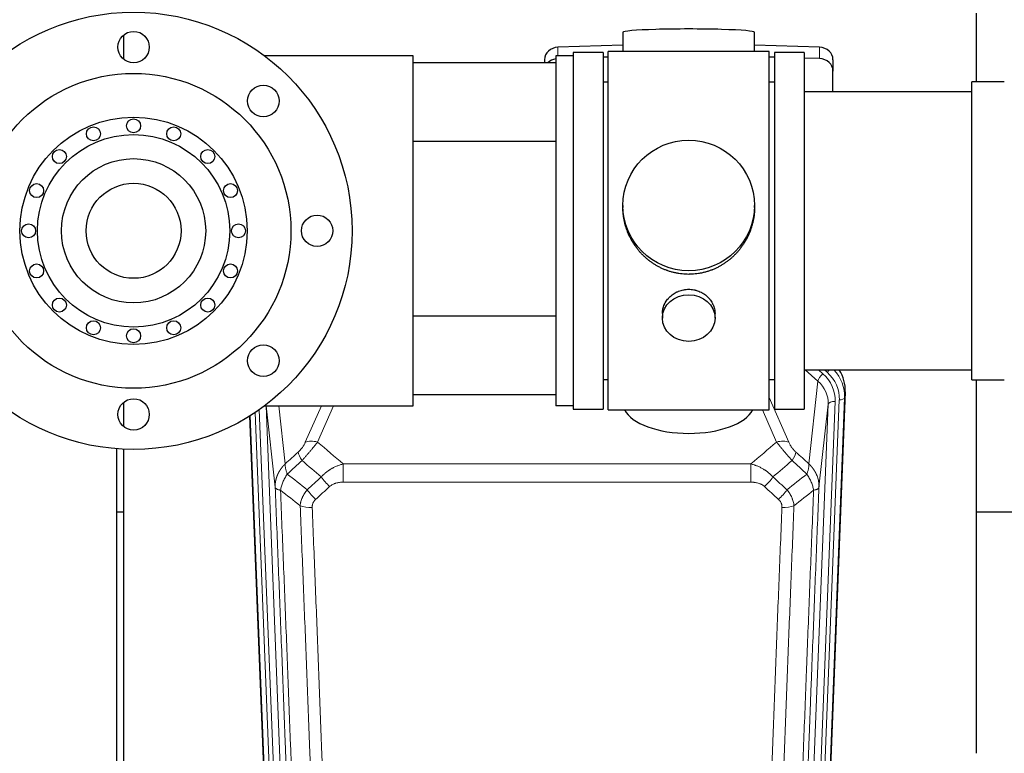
# Model space of a CAD drawing. Header units: inches. Extents: x 0 to 23760, y -13 to 16800.
# Tile 10 of 209: x 4271 to 4834, y 6526 to 6945. Entities that reach past the tile are written whole.
import ezdxf

# ---------------------------------------------------------------- set-up
doc = ezdxf.new("R2010")
doc.units = ezdxf.units.IN
doc.layers.add('254', color=7, linetype='Continuous', true_color=0xffffff)

msp = doc.modelspace()

# ---------------------------------------------------------------- linework, layer by layer
at = {"layer": '254', "color": 2, "linetype": 'Continuous', "lineweight": 25}
for p, q in [((4818.616, 6909.81), (4818.616, 6949.009)), ((4616.291, 6938.154), (4616.291, 6927.09)), ((4691.62, 6927.09), (4691.62, 6938.154)), ((4330.616, 6936.505), (4330.616, 6922.812)), ((4616.292, 6930.727), (4579.176, 6929.577)), ((4604.956, 6926.66), (4587.956, 6926.66)), ((4604.956, 6926.66), (4587.956, 6926.66)), ((4587.956, 6926.66), (4587.956, 6924.661)), ((4587.956, 6926.66), (4587.956, 6924.659)), ((4604.956, 6926.66), (4604.956, 6915.135)), ((4604.956, 6926.66), (4604.956, 6722.66)), ((4652.517, 6927.09), (4607.956, 6927.09)), ((4607.956, 6722.23), (4607.956, 6927.09)), ((4699.956, 6927.09), (4652.517, 6927.09)), ((4728.735, 6929.577), (4691.619, 6930.727)), ((4699.956, 6722.23), (4699.956, 6927.09)), ((4719.956, 6926.66), (4702.956, 6926.66)), ((4702.956, 6926.66), (4702.956, 6722.66)), ((4719.956, 6926.66), (4719.956, 6722.66)), ((4496.456, 6924.66), (4411.456, 6924.66)), ((4496.456, 6724.66), (4496.456, 6924.66)), ((4496.456, 6920.815), (4577.956, 6920.815)), ((4571.456, 6922.485), (4571.456, 6920.815)), ((4587.956, 6924.66), (4577.956, 6924.66)), ((4577.956, 6924.66), (4577.956, 6724.66)), ((4587.956, 6924.66), (4587.956, 6724.66)), ((4607.956, 6924.004), (4604.956, 6923.911)), ((4702.955, 6923.911), (4699.955, 6924.004)), ((4728.735, 6923.113), (4719.955, 6923.385)), ((4736.456, 6922.485), (4736.456, 6916.021)), ((4736.456, 6904.16), (4736.456, 6916.021)), ((4604.956, 6915.135), (4604.956, 6722.66)), ((4607.956, 6909.66), (4604.956, 6909.66)), ((4702.956, 6909.66), (4699.956, 6909.66)), ((4834.456, 6909.81), (4815.956, 6909.81)), ((4815.956, 6900.189), (4815.956, 6909.81)), ((4815.956, 6904.16), (4719.956, 6904.16)), ((4815.956, 6739.51), (4815.956, 6900.189)), ((4577.955, 6875.815), (4496.456, 6875.815)), ((4616.316, 6839.149), (4616.316, 6838.011)), ((4691.595, 6838.011), (4691.595, 6839.149)), ((4577.955, 6775.815), (4496.456, 6775.815)), ((4638.908, 6777.376), (4638.908, 6774.791)), ((4669.003, 6774.791), (4669.003, 6777.364)), ((4719.956, 6745.16), (4815.956, 6745.16)), ((4604.956, 6739.66), (4607.956, 6739.66)), ((4699.956, 6739.66), (4702.956, 6739.66)), ((4815.956, 6739.51), (4834.456, 6739.51)), ((4818.616, 6525.942), (4818.616, 6739.505)), ((4577.956, 6730.815), (4496.456, 6730.815)), ((4743.478, 6732.658), (4730.36, 6399.456)), ((4330.616, 6726.51), (4330.616, 6712.817)), ((4411.456, 6724.66), (4496.456, 6724.66)), ((4587.956, 6724.66), (4577.956, 6724.66)), ((4587.956, 6724.661), (4587.956, 6722.66)), ((4587.956, 6724.66), (4587.956, 6722.66)), ((4415.551, 6399.456), (4402.978, 6718.83)), ((4587.956, 6722.66), (4604.956, 6722.66)), ((4587.956, 6722.66), (4604.956, 6722.66)), ((4607.956, 6722.23), (4699.956, 6722.23)), ((4702.956, 6722.66), (4719.956, 6722.66)), ((4326.952, 6368.686), (4326.952, 6700.014)), ((4330.616, 6699.801), (4330.616, 6511.751)), ((4330.648, 6663.785), (4326.955, 6663.785)), ((4890.648, 6663.785), (4818.667, 6663.785))]:
    msp.add_line(p, q, dxfattribs=at)
at = {"layer": '254', "color": 110, "linetype": 'Continuous', "lineweight": 13}
for p, q in [((4579.176, 6929.577), (4579.176, 6924.66)), ((4728.735, 6929.577), (4728.735, 6923.113)), ((4727.881, 6738.683), (4720.579, 6745.16)), ((4730.706, 6742.939), (4728.201, 6745.161)), ((4733.098, 6743.774), (4731.535, 6745.16)), ((4722.657, 6691.483), (4727.881, 6738.683)), ((4699.955, 6729.412), (4711.23, 6703.733)), ((4743.478, 6732.658), (4743.097, 6729.22)), ((4412.227, 6724.656), (4425.258, 6393.644)), ((4417.44, 6678.132), (4412.289, 6724.66)), ((4419.582, 6724.66), (4423.254, 6691.483)), ((4434.681, 6703.733), (4443.869, 6724.661)), ((4450.865, 6724.661), (4441.743, 6703.883)), ((4720.653, 6393.644), (4733.719, 6725.538)), ((4737.711, 6727.164), (4724.645, 6395.271)), ((4726.992, 6394.978), (4740.103, 6728)), ((4733.719, 6725.538), (4728.471, 6678.132)), ((4743.097, 6729.22), (4729.986, 6396.198)), ((4415.925, 6396.198), (4403.217, 6718.98)), ((4406.09, 6720.85), (4418.919, 6394.978)), ((4408.386, 6722.43), (4421.266, 6395.271)), ((4704.169, 6703.883), (4696.113, 6722.231)), ((4456.369, 6691.363), (4689.542, 6691.363)), ((4456.369, 6680.932), (4456.369, 6691.363)), ((4689.542, 6680.932), (4689.542, 6691.363)), ((4689.542, 6680.932), (4456.369, 6680.932))]:
    msp.add_line(p, q, dxfattribs=at)
at = {"layer": '254', "color": 2, "linetype": 'Continuous', "lineweight": 25}
for centre, radius in [((4336.456, 6824.66), 125), ((4336.456, 6929.66), 9), ((4336.456, 6824.66), 90), ((4410.702, 6898.906), 9), ((4336.456, 6824.66), 65), ((4336.456, 6884.66), 4), ((4313.494, 6880.093), 4), ((4359.417, 6880.093), 4), ((4336.456, 6824.66), 55), ((4294.029, 6867.087), 4), ((4378.882, 6867.087), 4), ((4336.456, 6824.66), 41.25), ((4281.023, 6847.621), 4), ((4336.456, 6824.66), 27.15), ((4391.888, 6847.621), 4), ((4441.456, 6824.66), 9), ((4276.456, 6824.66), 4), ((4396.456, 6824.66), 4), ((4281.023, 6801.699), 4), ((4391.888, 6801.699), 4), ((4294.029, 6782.234), 4), ((4378.882, 6782.234), 4), ((4313.494, 6769.227), 4), ((4359.417, 6769.227), 4), ((4336.456, 6764.66), 4), ((4410.702, 6750.414), 9), ((4336.456, 6719.66), 9)]:
    msp.add_circle(centre, radius, dxfattribs=at)
for centre, major_axis, ratio, start_param, end_param in [((4653.956, 6938.154), (37.664, 0), 0.0504434, 0, 3.1415927), ((4579.456, 6922.485), (8, 0), 0.8870108, 1.6057029, 3.1415927), ((4728.456, 6922.485), (8, 0), 0.8870108, 0, 1.5358897), ((4579.456, 6916.021), (8, 0), 0.8870108, 1.7594359, 2.3998299), ((4728.456, 6916.021), (8, 0), 0.8870108, 0, 1.5358897), ((4716.456, 6733.466), (-27.038, -0.124), 0.8859493, 3.102669, 3.6464193), ((4653.956, 6726.202), (37.64, 0), 0.4617486, 3.372107, 6.0525728)]:
    msp.add_ellipse(centre, major_axis=major_axis, ratio=ratio, start_param=start_param, end_param=end_param, dxfattribs=at)
for centre, major_axis, ratio in [((4653.956, 6839.149), (37.64, 0), 0.9914449), ((4653.956, 6774.791), (-15.048, 0), 0.8870108)]:
    msp.add_ellipse(centre, major_axis=major_axis, ratio=ratio, dxfattribs=at)
at = {"layer": '254', "color": 110, "linetype": 'Continuous', "lineweight": 13}
for centre, major_axis, ratio, start_param, end_param in [((4730.706, 6741.092), (2.654, 2.992), 0.3265056, 1.2180917, 2.7365282), ((4713.692, 6727.883), (-24.034, -0.11), 0.8859493, 3.102669, 3.9217821), ((4733.098, 6745.16), (1.991, 2.244), 0.3265056, 4.3596844, 4.9945095), ((4716.084, 6728.719), (-24.034, -0.11), 0.8859493, 3.102669, 3.9217821), ((4716.084, 6730.104), (27.029, -0.244), 0.8851019, 6.2564288, 6.9740615), ((4713.692, 6726.036), (-20.033, -0.591), 0.8872905, 3.0803315, 3.8994446), ((4737.711, 6725.317), (3.997, -0.157), 0.4614673, 1.5889619, 3.1073983), ((4740.103, 6729.385), (2.998, -0.118), 0.4614673, 4.7305545, 6.248991), ((4441.743, 6697.712), (-9.156, 4.02), 0.5833249, 4.9631119, 5.806783), ((4704.169, 6697.712), (-9.156, -4.02), 0.5833249, 3.617995, 4.4616661), ((4437.655, 6692.113), (6.719, -7.407), 0.3029797, 3.5431496, 4.2886573), ((4708.256, 6692.113), (-6.719, -7.407), 0.3029797, 1.994528, 2.7400357), ((4448.611, 6682.726), (6.736, -7.391), 0.3030979, 4.2875497, 5.03344), ((4697.3, 6682.726), (-6.736, -7.391), 0.3030979, 1.2497453, 1.9956357), ((4440.602, 6675.434), (6.729, -7.397), 0.3051216, 4.2889758, 5.0360109), ((4705.309, 6675.434), (6.729, 7.397), 0.3051216, 4.388767, 5.1358022), ((4438.63, 6670.841), (-9.992, -0.404), 0.431453, 0.7935197, 1.5533391), ((4707.281, 6670.841), (-9.992, 0.404), 0.431453, 1.5882535, 2.3480729)]:
    msp.add_ellipse(centre, major_axis=major_axis, ratio=ratio, start_param=start_param, end_param=end_param, dxfattribs=at)
at = {"layer": '254', "color": 2, "linetype": 'Continuous', "lineweight": 25}
for points, knots in [([(4653.956, 6799.777), (4653.328, 6799.777), (4652.078, 6799.81), (4650.222, 6799.955), (4648.382, 6800.194), (4646.558, 6800.526), (4644.752, 6800.951), (4643.559, 6801.297), (4642.668, 6801.58), (4642.372, 6801.678), (4642.002, 6801.806), (4641.929, 6801.832), (4641.781, 6801.884), (4641.56, 6801.963), (4640.755, 6802.258), (4639.46, 6802.782), (4637.778, 6803.561), (4636.141, 6804.42), (4634.547, 6805.358), (4632.998, 6806.376), (4631.994, 6807.107), (4631.376, 6807.582), (4631.252, 6807.677), (4631.008, 6807.87), (4630.642, 6808.161), (4630.284, 6808.457), (4629.574, 6809.058), (4628.65, 6809.88), (4627.329, 6811.174), (4626.071, 6812.528), (4624.876, 6813.943), (4624.123, 6814.927), (4623.574, 6815.68), (4623.303, 6816.061), (4623.039, 6816.447), (4622.864, 6816.706), (4622.777, 6816.837), (4622.347, 6817.49), (4621.687, 6818.547), (4620.779, 6820.169), (4619.951, 6821.828), (4619.203, 6823.523), (4618.536, 6825.254), (4618.146, 6826.433), (4617.874, 6827.326), (4617.743, 6827.775), (4617.6, 6828.303), (4617.54, 6828.531), (4617.501, 6828.682), (4617.482, 6828.758), (4617.31, 6829.442), (4617.035, 6830.659), (4616.715, 6832.489), (4616.486, 6834.324), (4616.348, 6836.162), (4616.316, 6837.41), (4616.316, 6838.044), (4616.316, 6838.064)], [0, 0, 0, 0, 0.0312188, 0.0624376, 0.0936563, 0.1248751, 0.1560939, 0.1873127, 0.1873127, 0.2029221, 0.2029221, 0.2068244, 0.2068244, 0.2107268, 0.2185315, 0.2497502, 0.280969, 0.3121878, 0.3434066, 0.3746254, 0.4058442, 0.4058442, 0.4136489, 0.4136489, 0.4214535, 0.4370629, 0.4370629, 0.4682817, 0.4995005, 0.5307193, 0.5619381, 0.5931568, 0.5931568, 0.6087662, 0.6165709, 0.6165709, 0.6243756, 0.6243756, 0.6555944, 0.6868132, 0.718032, 0.7492507, 0.7804695, 0.8116883, 0.8116883, 0.8272977, 0.8351024, 0.8390047, 0.8390047, 0.8429071, 0.8429071, 0.8741259, 0.9053447, 0.9365634, 0.9677822, 0.999001, 1, 1, 1, 1]), ([(4691.595, 6838.058), (4691.595, 6838.046), (4691.595, 6837.419), (4691.564, 6836.178), (4691.427, 6834.337), (4691.198, 6832.5), (4690.984, 6831.276), (4690.801, 6830.36), (4690.72, 6829.978), (4690.632, 6829.596), (4690.597, 6829.444), (4690.579, 6829.367), (4690.524, 6829.139), (4690.338, 6828.378), (4689.962, 6827.027), (4689.376, 6825.258), (4688.708, 6823.524), (4687.958, 6821.823), (4687.125, 6820.156), (4686.515, 6819.067), (4686.116, 6818.394), (4686.035, 6818.26), (4685.872, 6817.993), (4685.626, 6817.594), (4685.373, 6817.2), (4684.86, 6816.421), (4684.152, 6815.402), (4683.024, 6813.93), (4681.829, 6812.516), (4680.568, 6811.159), (4679.682, 6810.293), (4679.001, 6809.658), (4678.656, 6809.344), (4678.304, 6809.036), (4678.069, 6808.832), (4677.95, 6808.731), (4677.355, 6808.228), (4676.388, 6807.45), (4674.891, 6806.361), (4673.347, 6805.348), (4671.756, 6804.412), (4670.118, 6803.553), (4668.994, 6803.033), (4668.138, 6802.663), (4667.707, 6802.483), (4667.272, 6802.311), (4667.053, 6802.226), (4666.98, 6802.198), (4666.834, 6802.142), (4666.176, 6801.894), (4664.927, 6801.463), (4663.145, 6800.948), (4661.344, 6800.524), (4659.526, 6800.193), (4657.689, 6799.954), (4656.452, 6799.858), (4655.519, 6799.809), (4655.052, 6799.791), (4654.504, 6799.78), (4654.269, 6799.778), (4654.112, 6799.777), (4654.034, 6799.777), (4653.956, 6799.777)], [0, 0, 0, 0, 0.0006246, 0.0318551, 0.0630856, 0.0943161, 0.1255465, 0.1255465, 0.1411618, 0.1450656, 0.1450656, 0.1489694, 0.1489694, 0.156777, 0.1880075, 0.219238, 0.2504685, 0.2816989, 0.3129294, 0.3441599, 0.3441599, 0.3519675, 0.3519675, 0.3597751, 0.3753904, 0.3753904, 0.4066209, 0.4378513, 0.4690818, 0.5003123, 0.5315428, 0.5315428, 0.547158, 0.5549656, 0.5549656, 0.5627733, 0.5627733, 0.5940037, 0.6252342, 0.6564647, 0.6876952, 0.7189257, 0.7501562, 0.7501562, 0.7657714, 0.773579, 0.773579, 0.7774828, 0.7774828, 0.7813866, 0.8126171, 0.8438476, 0.8750781, 0.9063086, 0.937539, 0.9687695, 0.9687695, 0.9843848, 0.9921924, 0.9960962, 0.9960962, 1, 1, 1, 1]), ([(4638.908, 6777.374), (4638.908, 6777.804), (4638.932, 6778.237), (4638.992, 6778.782), (4639.006, 6778.893), (4639.036, 6779.114), (4639.086, 6779.444), (4639.149, 6779.772), (4639.293, 6780.424), (4639.413, 6780.854), (4639.697, 6781.705), (4639.863, 6782.126), (4640.146, 6782.75), (4640.246, 6782.957), (4640.379, 6783.214), (4640.405, 6783.265), (4640.46, 6783.368), (4640.542, 6783.52), (4640.628, 6783.671), (4640.919, 6784.171), (4641.171, 6784.56), (4641.716, 6785.313), (4642.007, 6785.678), (4642.474, 6786.208), (4642.634, 6786.381), (4642.883, 6786.637), (4643.009, 6786.764), (4643.138, 6786.889), (4643.224, 6786.972), (4643.268, 6787.013), (4643.662, 6787.382), (4644.027, 6787.692), (4644.785, 6788.277), (4645.178, 6788.552), (4645.992, 6789.066), (4646.413, 6789.306), (4646.957, 6789.582), (4647.067, 6789.636), (4647.288, 6789.742), (4647.4, 6789.794), (4647.736, 6789.945), (4647.962, 6790.04), (4648.645, 6790.309), (4649.107, 6790.467), (4650.045, 6790.738), (4650.521, 6790.853), (4651.245, 6790.991), (4651.488, 6791.031), (4651.855, 6791.084), (4651.978, 6791.1), (4652.163, 6791.122), (4652.225, 6791.129), (4652.348, 6791.142), (4652.41, 6791.148), (4652.966, 6791.201), (4653.458, 6791.224), (4654.441, 6791.224), (4654.931, 6791.201), (4655.909, 6791.11), (4656.396, 6791.042), (4657.004, 6790.927), (4657.125, 6790.902), (4657.368, 6790.85), (4657.73, 6790.768), (4658.087, 6790.674), (4658.794, 6790.47), (4659.256, 6790.312), (4660.162, 6789.956), (4660.606, 6789.757), (4661.258, 6789.428), (4661.473, 6789.313), (4661.791, 6789.132), (4661.897, 6789.071), (4662.107, 6788.945), (4662.21, 6788.882), (4662.724, 6788.558), (4663.118, 6788.282), (4663.876, 6787.699), (4664.239, 6787.391), (4664.933, 6786.743), (4665.264, 6786.403), (4665.619, 6786.002), (4665.658, 6785.957), (4665.735, 6785.867), (4665.851, 6785.732), (4666.113, 6785.412), (4666.325, 6785.133), (4666.735, 6784.567), (4666.987, 6784.18), (4667.45, 6783.386), (4667.66, 6782.98), (4667.944, 6782.356), (4668.034, 6782.145), (4668.16, 6781.826), (4668.2, 6781.719), (4668.278, 6781.506), (4668.316, 6781.399), (4668.495, 6780.863), (4668.615, 6780.433), (4668.807, 6779.567), (4668.88, 6779.131), (4668.953, 6778.475), (4668.972, 6778.256), (4668.99, 6777.926), (4668.998, 6777.761), (4669.001, 6777.595), (4669.003, 6777.485), (4669.003, 6777.43), (4669.003, 6777.372), (4669.003, 6777.369), (4669.003, 6777.367)], [0, 0, 0, 0, 0.0308202, 0.0308202, 0.0386347, 0.0386347, 0.0464491, 0.062078, 0.062078, 0.0933358, 0.0933358, 0.1245936, 0.1245936, 0.1402226, 0.1402226, 0.1441298, 0.1441298, 0.148037, 0.1558515, 0.1558515, 0.1871093, 0.1871093, 0.2183671, 0.2183671, 0.233996, 0.233996, 0.2418105, 0.2457177, 0.2457177, 0.2496249, 0.2496249, 0.2808827, 0.2808827, 0.3121405, 0.3121405, 0.3433983, 0.3433983, 0.3512128, 0.3512128, 0.3590273, 0.3590273, 0.3746562, 0.3746562, 0.405914, 0.405914, 0.4371718, 0.4371718, 0.4528007, 0.4528007, 0.4606152, 0.4606152, 0.4645224, 0.4645224, 0.4684296, 0.4684296, 0.4996874, 0.4996874, 0.5309452, 0.5309452, 0.5622031, 0.5622031, 0.5700175, 0.5700175, 0.577832, 0.5934609, 0.5934609, 0.6247187, 0.6247187, 0.6559765, 0.6559765, 0.6716054, 0.6716054, 0.6794199, 0.6794199, 0.6872343, 0.6872343, 0.7184921, 0.7184921, 0.7497499, 0.7497499, 0.7810078, 0.7810078, 0.784915, 0.784915, 0.7888222, 0.7966367, 0.8122656, 0.8122656, 0.8435234, 0.8435234, 0.8747812, 0.8747812, 0.8904101, 0.8904101, 0.8982246, 0.8982246, 0.906039, 0.906039, 0.9372968, 0.9372968, 0.9685546, 0.9685546, 0.9841835, 0.9841835, 0.991998, 0.9959052, 0.9959052, 0.9998125, 0.9998125, 1, 1, 1, 1])]:
    msp.add_open_spline(points, degree=3, knots=knots, dxfattribs=at)
at = {"layer": '254', "color": 110, "linetype": 'Continuous', "lineweight": 13}
for points, knots in [([(4434.681, 6703.733), (4434.656, 6703.676), (4434.63, 6703.618), (4434.577, 6703.502), (4434.55, 6703.444), (4434.467, 6703.268), (4434.41, 6703.15), (4434.23, 6702.795), (4434.102, 6702.556), (4433.894, 6702.193), (4433.822, 6702.071), (4433.71, 6701.888), (4433.654, 6701.796), (4433.595, 6701.703), (4433.556, 6701.642), (4433.536, 6701.611), (4433.357, 6701.333), (4433.19, 6701.088), (4432.839, 6700.602), (4432.655, 6700.36), (4432.415, 6700.062), (4432.342, 6699.972), (4432.268, 6699.883), (4432.218, 6699.824), (4432.193, 6699.794), (4432.068, 6699.646), (4431.967, 6699.53), (4431.66, 6699.187), (4431.452, 6698.966), (4431.028, 6698.54), (4430.813, 6698.334), (4430.594, 6698.135)], [0, 0, 0, 0, 0.03125, 0.03125, 0.0625, 0.0625, 0.125, 0.125, 0.25, 0.25, 0.3125, 0.3125, 0.34375, 0.359375, 0.359375, 0.375, 0.375, 0.5, 0.5, 0.625, 0.625, 0.65625, 0.671875, 0.671875, 0.6875, 0.6875, 0.75, 0.75, 0.875, 0.875, 1, 1, 1, 1]), ([(4432.847, 6693.303), (4433.231, 6693.741), (4434.001, 6694.625), (4434.777, 6695.525), (4435.361, 6696.205), (4435.556, 6696.433), (4435.8, 6696.719), (4435.849, 6696.776), (4435.946, 6696.891), (4436.092, 6697.063), (4436.238, 6697.234), (4436.722, 6697.804), (4437.106, 6698.258), (4437.865, 6699.161), (4438.24, 6699.61), (4438.705, 6700.169), (4438.798, 6700.28), (4438.982, 6700.503), (4439.257, 6700.835), (4439.527, 6701.162), (4440.062, 6701.811), (4440.409, 6702.237), (4440.919, 6702.863), (4441.087, 6703.07), (4441.335, 6703.378), (4441.418, 6703.48), (4441.581, 6703.682), (4441.662, 6703.783), (4441.743, 6703.883)], [0, 0, 0, 0, 0.125, 0.25, 0.25, 0.3125, 0.3125, 0.328125, 0.328125, 0.34375, 0.375, 0.375, 0.5, 0.5, 0.625, 0.625, 0.65625, 0.65625, 0.6875, 0.75, 0.75, 0.875, 0.875, 0.9375, 0.9375, 0.96875, 0.96875, 1, 1, 1, 1]), ([(4704.169, 6703.883), (4704.49, 6703.482), (4704.821, 6703.074), (4705.498, 6702.241), (4705.845, 6701.816), (4706.379, 6701.167), (4706.559, 6700.949), (4706.833, 6700.618), (4706.925, 6700.507), (4707.063, 6700.34), (4707.11, 6700.285), (4707.202, 6700.173), (4707.249, 6700.117), (4707.667, 6699.614), (4708.418, 6698.716), (4709.183, 6697.811), (4709.762, 6697.129), (4709.956, 6696.901), (4710.248, 6696.559), (4710.345, 6696.445), (4710.492, 6696.273), (4710.541, 6696.216), (4710.639, 6696.102), (4710.688, 6696.045), (4711.128, 6695.532), (4711.518, 6695.08), (4712.293, 6694.185), (4712.679, 6693.742), (4713.064, 6693.303)], [0, 0, 0, 0, 0.125, 0.125, 0.25, 0.25, 0.3125, 0.3125, 0.34375, 0.34375, 0.359375, 0.359375, 0.375, 0.375, 0.5, 0.625, 0.625, 0.6875, 0.6875, 0.71875, 0.71875, 0.734375, 0.734375, 0.75, 0.75, 0.875, 0.875, 1, 1, 1, 1]), ([(4715.317, 6698.135), (4715.098, 6698.334), (4714.881, 6698.541), (4714.455, 6698.97), (4714.246, 6699.193), (4713.988, 6699.482), (4713.936, 6699.54), (4713.835, 6699.657), (4713.684, 6699.833), (4713.538, 6700.01), (4713.251, 6700.366), (4713.069, 6700.607), (4712.719, 6701.092), (4712.552, 6701.336), (4712.372, 6701.615), (4712.352, 6701.646), (4712.313, 6701.707), (4712.255, 6701.8), (4712.122, 6702.015), (4712.015, 6702.197), (4711.807, 6702.56), (4711.679, 6702.798), (4711.441, 6703.27), (4711.331, 6703.503), (4711.23, 6703.733)], [0, 0, 0, 0, 0.125, 0.125, 0.25, 0.25, 0.28125, 0.28125, 0.3125, 0.375, 0.375, 0.5, 0.5, 0.625, 0.625, 0.640625, 0.640625, 0.65625, 0.6875, 0.75, 0.75, 0.875, 0.875, 1, 1, 1, 1]), ([(4417.44, 6678.132), (4417.439, 6678.152), (4417.437, 6678.191), (4417.436, 6678.251), (4417.434, 6678.311), (4417.433, 6678.37), (4417.431, 6678.43), (4417.431, 6678.49), (4417.43, 6678.55), (4417.429, 6678.609), (4417.429, 6678.669), (4417.429, 6678.729), (4417.43, 6678.788), (4417.43, 6678.848), (4417.431, 6678.907), (4417.432, 6678.967), (4417.433, 6679.026), (4417.434, 6679.086), (4417.436, 6679.146), (4417.438, 6679.205), (4417.44, 6679.265), (4417.442, 6679.324), (4417.445, 6679.384), (4417.448, 6679.443), (4417.451, 6679.502), (4417.454, 6679.562), (4417.458, 6679.621), (4417.462, 6679.68), (4417.466, 6679.74), (4417.47, 6679.799), (4417.474, 6679.858), (4417.479, 6679.918), (4417.484, 6679.977), (4417.489, 6680.036), (4417.494, 6680.095), (4417.5, 6680.154), (4417.506, 6680.213), (4417.512, 6680.272), (4417.518, 6680.331), (4417.524, 6680.39), (4417.531, 6680.449), (4417.538, 6680.508), (4417.545, 6680.567), (4417.553, 6680.626), (4417.56, 6680.685), (4417.568, 6680.744), (4417.576, 6680.802), (4417.584, 6680.861), (4417.593, 6680.92), (4417.602, 6680.979), (4417.61, 6681.037), (4417.62, 6681.096), (4417.629, 6681.154), (4417.639, 6681.213), (4417.648, 6681.271), (4417.658, 6681.33), (4417.669, 6681.388), (4417.679, 6681.446), (4417.69, 6681.504), (4417.701, 6681.563), (4417.712, 6681.621), (4417.723, 6681.679), (4417.734, 6681.737), (4417.746, 6681.795), (4417.758, 6681.853), (4417.77, 6681.911), (4417.783, 6681.969), (4417.795, 6682.027), (4417.808, 6682.085), (4417.821, 6682.142), (4417.834, 6682.2), (4417.848, 6682.258), (4417.861, 6682.315), (4417.875, 6682.373), (4417.889, 6682.43), (4417.903, 6682.488), (4417.918, 6682.545), (4417.932, 6682.602), (4417.947, 6682.66), (4417.962, 6682.717), (4417.977, 6682.774), (4417.993, 6682.831), (4418.009, 6682.888), (4418.024, 6682.945), (4418.041, 6683.002), (4418.057, 6683.059), (4418.073, 6683.115), (4418.09, 6683.172), (4418.107, 6683.229), (4418.124, 6683.285), (4418.141, 6683.342), (4418.159, 6683.398), (4418.176, 6683.455), (4418.194, 6683.511), (4418.212, 6683.567), (4418.23, 6683.624), (4418.249, 6683.68), (4418.268, 6683.736), (4418.286, 6683.792), (4418.305, 6683.848), (4418.325, 6683.904), (4418.344, 6683.96), (4418.364, 6684.015), (4418.383, 6684.071), (4418.403, 6684.127), (4418.424, 6684.182), (4418.444, 6684.238), (4418.464, 6684.293), (4418.485, 6684.348), (4418.506, 6684.404), (4418.527, 6684.459), (4418.549, 6684.514), (4418.57, 6684.569), (4418.592, 6684.624), (4418.614, 6684.679), (4418.636, 6684.733), (4418.658, 6684.788), (4418.68, 6684.843), (4418.703, 6684.897), (4418.726, 6684.952), (4418.749, 6685.006), (4418.772, 6685.061), (4418.795, 6685.115), (4418.819, 6685.169), (4418.842, 6685.223), (4418.866, 6685.277), (4418.89, 6685.331), (4418.914, 6685.385), (4418.939, 6685.439), (4418.963, 6685.493), (4418.988, 6685.546), (4419.013, 6685.6), (4419.038, 6685.653), (4419.063, 6685.706), (4419.089, 6685.76), (4419.114, 6685.813), (4419.14, 6685.866), (4419.166, 6685.919), (4419.192, 6685.972), (4419.218, 6686.025), (4419.245, 6686.078), (4419.271, 6686.13), (4419.298, 6686.183), (4419.325, 6686.235), (4419.352, 6686.288), (4419.38, 6686.34), (4419.407, 6686.392), (4419.435, 6686.445), (4419.462, 6686.497), (4419.49, 6686.549), (4419.518, 6686.601), (4419.547, 6686.652), (4419.575, 6686.704), (4419.604, 6686.756), (4419.633, 6686.807), (4419.661, 6686.859), (4419.691, 6686.91), (4419.72, 6686.961), (4419.749, 6687.012), (4419.779, 6687.063), (4419.808, 6687.114), (4419.838, 6687.165), (4419.868, 6687.216), (4419.898, 6687.267), (4419.929, 6687.317), (4419.959, 6687.368), (4419.99, 6687.418), (4420.021, 6687.468), (4420.052, 6687.519), (4420.083, 6687.569), (4420.114, 6687.619), (4420.145, 6687.669), (4420.177, 6687.718), (4420.209, 6687.768), (4420.24, 6687.818), (4420.272, 6687.867), (4420.305, 6687.917), (4420.337, 6687.966), (4420.369, 6688.015), (4420.402, 6688.064), (4420.435, 6688.113), (4420.467, 6688.162), (4420.5, 6688.211), (4420.534, 6688.26), (4420.567, 6688.308), (4420.6, 6688.357), (4420.634, 6688.405), (4420.668, 6688.454), (4420.701, 6688.502), (4420.735, 6688.55), (4420.77, 6688.598), (4420.804, 6688.646), (4420.838, 6688.693), (4420.873, 6688.741), (4420.907, 6688.789), (4420.942, 6688.836), (4420.977, 6688.884), (4421.012, 6688.931), (4421.048, 6688.978), (4421.083, 6689.025), (4421.118, 6689.072), (4421.154, 6689.119), (4421.19, 6689.165), (4421.226, 6689.212), (4421.262, 6689.259), (4421.298, 6689.305), (4421.334, 6689.351), (4421.37, 6689.397), (4421.407, 6689.444), (4421.443, 6689.49), (4421.48, 6689.535), (4421.517, 6689.581), (4421.554, 6689.627), (4421.591, 6689.672), (4421.629, 6689.718), (4421.666, 6689.763), (4421.703, 6689.808), (4421.741, 6689.853), (4421.779, 6689.898), (4421.817, 6689.943), (4421.855, 6689.988), (4421.893, 6690.033), (4421.931, 6690.077), (4421.969, 6690.122), (4422.008, 6690.166), (4422.046, 6690.21), (4422.085, 6690.254), (4422.124, 6690.298), (4422.163, 6690.342), (4422.202, 6690.386), (4422.241, 6690.429), (4422.28, 6690.473), (4422.32, 6690.516), (4422.359, 6690.56), (4422.399, 6690.603), (4422.438, 6690.646), (4422.478, 6690.689), (4422.518, 6690.732), (4422.558, 6690.774), (4422.598, 6690.817), (4422.638, 6690.86), (4422.679, 6690.902), (4422.719, 6690.944), (4422.76, 6690.986), (4422.8, 6691.028), (4422.841, 6691.07), (4422.882, 6691.112), (4422.923, 6691.154), (4422.964, 6691.195), (4423.005, 6691.237), (4423.047, 6691.278), (4423.088, 6691.319), (4423.129, 6691.361), (4423.171, 6691.402), (4423.213, 6691.442), (4423.241, 6691.47), (4423.254, 6691.483)], [0, 0, 0, 0, 0.0042303, 0.0084583, 0.0126838, 0.016907, 0.0211277, 0.0253461, 0.0295621, 0.0337757, 0.037987, 0.0421959, 0.0464023, 0.0506064, 0.0548082, 0.0590075, 0.0632045, 0.0673991, 0.0715913, 0.0757811, 0.0799686, 0.0841537, 0.0883364, 0.0925167, 0.0966947, 0.1008703, 0.1050435, 0.1092144, 0.1133829, 0.117549, 0.1217128, 0.1258741, 0.1300332, 0.1341898, 0.1383441, 0.1424961, 0.1466456, 0.1507929, 0.1549377, 0.1590802, 0.1632203, 0.1673581, 0.1714935, 0.1756266, 0.1797573, 0.1838856, 0.1880116, 0.1921352, 0.1962565, 0.2003755, 0.204492, 0.2086063, 0.2127182, 0.2168277, 0.2209349, 0.2250397, 0.2291422, 0.2332423, 0.2373401, 0.2414356, 0.2455287, 0.2496195, 0.2537079, 0.257794, 0.2618777, 0.2659591, 0.2700382, 0.2741149, 0.2781893, 0.2822614, 0.2863311, 0.2903985, 0.2944635, 0.2985262, 0.3025866, 0.3066447, 0.3107004, 0.3147538, 0.3188048, 0.3228536, 0.3269, 0.3309441, 0.3349858, 0.3390253, 0.3430624, 0.3470972, 0.3511296, 0.3551598, 0.3591876, 0.3632131, 0.3672363, 0.3712571, 0.3752757, 0.3792919, 0.3833058, 0.3873174, 0.3913267, 0.3953337, 0.3993384, 0.4033407, 0.4073408, 0.4113385, 0.4153339, 0.419327, 0.4233179, 0.4273064, 0.4312926, 0.4352765, 0.4392581, 0.4432373, 0.4472143, 0.451189, 0.4551614, 0.4591315, 0.4630993, 0.4670648, 0.471028, 0.4749889, 0.4789475, 0.4829038, 0.4868578, 0.4908095, 0.494759, 0.4987061, 0.502651, 0.5065936, 0.5105338, 0.5144718, 0.5184076, 0.522341, 0.5262721, 0.530201, 0.5341276, 0.5380519, 0.5419739, 0.5458936, 0.5498111, 0.5537262, 0.5576392, 0.5615498, 0.5654581, 0.5693642, 0.573268, 0.5771696, 0.5810688, 0.5849658, 0.5888606, 0.592753, 0.5966432, 0.6005311, 0.6044168, 0.6083002, 0.6121813, 0.6160602, 0.6199368, 0.6238111, 0.6276832, 0.6315531, 0.6354206, 0.6392859, 0.643149, 0.6470098, 0.6508684, 0.6547247, 0.6585787, 0.6624305, 0.66628, 0.6701273, 0.6739724, 0.6778152, 0.6816557, 0.685494, 0.6893301, 0.6931639, 0.6969955, 0.7008248, 0.7046519, 0.7084768, 0.7122994, 0.7161198, 0.7199379, 0.7237539, 0.7275675, 0.731379, 0.7351882, 0.7389952, 0.7427999, 0.7466024, 0.7504027, 0.7542008, 0.7579966, 0.7617902, 0.7655816, 0.7693708, 0.7731577, 0.7769424, 0.7807249, 0.7845052, 0.7882833, 0.7920591, 0.7958327, 0.7996042, 0.8033734, 0.8071403, 0.8109051, 0.8146677, 0.818428, 0.8221862, 0.8259421, 0.8296958, 0.8334474, 0.8371967, 0.8409438, 0.8446887, 0.8484314, 0.8521719, 0.8559102, 0.8596463, 0.8633802, 0.867112, 0.8708415, 0.8745688, 0.8782939, 0.8820169, 0.8857376, 0.8894562, 0.8931726, 0.8968867, 0.9005987, 0.9043086, 0.9080162, 0.9117216, 0.9154249, 0.919126, 0.9228249, 0.9265216, 0.9302161, 0.9339085, 0.9375987, 0.9412867, 0.9449725, 0.9486562, 0.9523377, 0.956017, 0.9596942, 0.9633691, 0.967042, 0.9707126, 0.9743811, 0.9780474, 0.9817116, 0.9853736, 0.9890334, 0.9926911, 0.9963466, 1, 1, 1, 1]), ([(4424.36, 6685.597), (4424.253, 6685.881), (4424.153, 6686.163), (4423.966, 6686.72), (4423.879, 6686.995), (4423.719, 6687.538), (4423.647, 6687.805), (4423.518, 6688.329), (4423.461, 6688.585), (4423.365, 6689.086), (4423.325, 6689.33), (4423.262, 6689.805), (4423.24, 6690.034), (4423.199, 6690.7), (4423.208, 6691.111), (4423.254, 6691.483)], [0, 0, 0, 0, 0.125, 0.125, 0.25, 0.25, 0.375, 0.375, 0.5, 0.5, 0.625, 0.625, 0.75, 0.75, 1, 1, 1, 1]), ([(4443.793, 6683.912), (4443.993, 6684.141), (4444.199, 6684.366), (4444.516, 6684.698), (4444.623, 6684.808), (4444.84, 6685.025), (4444.949, 6685.132), (4445.502, 6685.663), (4445.963, 6686.07), (4446.92, 6686.847), (4447.416, 6687.219), (4448.058, 6687.661), (4448.187, 6687.748), (4448.383, 6687.878), (4448.449, 6687.921), (4448.58, 6688.006), (4448.646, 6688.048), (4448.977, 6688.258), (4449.312, 6688.461), (4449.652, 6688.657), (4449.788, 6688.735), (4449.856, 6688.773), (4450.062, 6688.888), (4450.199, 6688.963), (4450.613, 6689.183), (4450.89, 6689.325), (4451.728, 6689.734), (4452.293, 6689.986), (4453.436, 6690.448), (4454.014, 6690.658), (4455.182, 6691.04), (4455.773, 6691.212), (4456.369, 6691.363)], [0, 0, 0, 0, 0.0625, 0.0625, 0.09375, 0.09375, 0.125, 0.125, 0.25, 0.25, 0.375, 0.375, 0.40625, 0.40625, 0.421875, 0.421875, 0.4375, 0.4375, 0.5, 0.515625, 0.515625, 0.53125, 0.53125, 0.5625, 0.5625, 0.625, 0.625, 0.75, 0.75, 0.875, 0.875, 1, 1, 1, 1]), ([(4689.542, 6691.363), (4690.139, 6691.212), (4690.807, 6691.018), (4691.471, 6690.797), (4691.618, 6690.748), (4691.692, 6690.723), (4691.912, 6690.646), (4692.059, 6690.594), (4692.496, 6690.434), (4692.786, 6690.322), (4693.648, 6689.973), (4694.213, 6689.72), (4695.326, 6689.175), (4695.873, 6688.883), (4696.679, 6688.413), (4697.078, 6688.17), (4697.472, 6687.915), (4697.668, 6687.785), (4697.733, 6687.742), (4697.863, 6687.654), (4697.927, 6687.61), (4698.506, 6687.21), (4699.003, 6686.838), (4699.958, 6686.061), (4700.417, 6685.656), (4701.297, 6684.811), (4701.717, 6684.371), (4702.118, 6683.912)], [0, 0, 0, 0, 0.125, 0.140625, 0.140625, 0.15625, 0.15625, 0.1875, 0.1875, 0.25, 0.25, 0.375, 0.375, 0.5, 0.5, 0.5625, 0.59375, 0.59375, 0.609375, 0.609375, 0.625, 0.625, 0.75, 0.75, 0.875, 0.875, 1, 1, 1, 1]), ([(4722.657, 6691.483), (4722.703, 6691.111), (4722.712, 6690.7), (4722.671, 6690.034), (4722.649, 6689.805), (4722.586, 6689.33), (4722.546, 6689.086), (4722.45, 6688.585), (4722.393, 6688.329), (4722.264, 6687.805), (4722.192, 6687.538), (4722.032, 6686.995), (4721.945, 6686.72), (4721.758, 6686.163), (4721.658, 6685.881), (4721.551, 6685.597)], [0, 0, 0, 0, 0.25, 0.25, 0.375, 0.375, 0.5, 0.5, 0.625, 0.625, 0.75, 0.75, 0.875, 0.875, 1, 1, 1, 1]), ([(4722.657, 6691.483), (4722.674, 6691.466), (4722.708, 6691.433), (4722.759, 6691.382), (4722.811, 6691.332), (4722.862, 6691.281), (4722.913, 6691.23), (4722.963, 6691.179), (4723.014, 6691.127), (4723.064, 6691.076), (4723.115, 6691.024), (4723.165, 6690.972), (4723.215, 6690.92), (4723.265, 6690.868), (4723.314, 6690.816), (4723.364, 6690.763), (4723.413, 6690.71), (4723.462, 6690.657), (4723.511, 6690.604), (4723.56, 6690.551), (4723.608, 6690.498), (4723.657, 6690.444), (4723.705, 6690.39), (4723.753, 6690.336), (4723.801, 6690.282), (4723.849, 6690.228), (4723.896, 6690.174), (4723.944, 6690.119), (4723.991, 6690.064), (4724.038, 6690.009), (4724.085, 6689.954), (4724.132, 6689.899), (4724.178, 6689.844), (4724.224, 6689.788), (4724.27, 6689.732), (4724.316, 6689.676), (4724.362, 6689.62), (4724.408, 6689.564), (4724.453, 6689.508), (4724.498, 6689.451), (4724.543, 6689.394), (4724.588, 6689.337), (4724.632, 6689.28), (4724.677, 6689.223), (4724.721, 6689.166), (4724.765, 6689.108), (4724.809, 6689.051), (4724.852, 6688.993), (4724.896, 6688.935), (4724.939, 6688.877), (4724.982, 6688.818), (4725.025, 6688.76), (4725.067, 6688.701), (4725.109, 6688.642), (4725.152, 6688.583), (4725.193, 6688.524), (4725.235, 6688.465), (4725.277, 6688.406), (4725.318, 6688.346), (4725.359, 6688.286), (4725.4, 6688.227), (4725.44, 6688.167), (4725.481, 6688.106), (4725.521, 6688.046), (4725.561, 6687.986), (4725.601, 6687.925), (4725.64, 6687.864), (4725.68, 6687.803), (4725.719, 6687.742), (4725.757, 6687.681), (4725.796, 6687.62), (4725.835, 6687.558), (4725.873, 6687.497), (4725.911, 6687.435), (4725.948, 6687.373), (4725.986, 6687.311), (4726.023, 6687.249), (4726.06, 6687.186), (4726.097, 6687.124), (4726.133, 6687.061), (4726.17, 6686.999), (4726.206, 6686.936), (4726.241, 6686.873), (4726.277, 6686.81), (4726.312, 6686.746), (4726.347, 6686.683), (4726.382, 6686.619), (4726.417, 6686.556), (4726.451, 6686.492), (4726.485, 6686.428), (4726.519, 6686.364), (4726.553, 6686.299), (4726.586, 6686.235), (4726.619, 6686.171), (4726.652, 6686.106), (4726.684, 6686.041), (4726.717, 6685.976), (4726.749, 6685.911), (4726.781, 6685.846), (4726.812, 6685.781), (4726.843, 6685.716), (4726.874, 6685.65), (4726.905, 6685.584), (4726.936, 6685.519), (4726.966, 6685.453), (4726.996, 6685.387), (4727.025, 6685.321), (4727.055, 6685.255), (4727.253, 6684.804), (4727.587, 6683.954), (4727.975, 6682.685), (4728.261, 6681.386), (4728.439, 6680.064), (4728.482, 6679.138), (4728.482, 6678.613), (4728.481, 6678.493), (4728.479, 6678.373), (4728.476, 6678.252), (4728.473, 6678.172), (4728.471, 6678.132)], [0, 0, 0, 0, 0.0045083, 0.0090195, 0.0135338, 0.0180512, 0.0225715, 0.0270949, 0.0316214, 0.0361509, 0.0406834, 0.0452189, 0.0497575, 0.0542992, 0.0588439, 0.0633916, 0.0679424, 0.0724963, 0.0770532, 0.0816132, 0.0861762, 0.0907423, 0.0953114, 0.0998837, 0.104459, 0.1090373, 0.1136188, 0.1182033, 0.1227909, 0.1273815, 0.1319753, 0.1365721, 0.141172, 0.145775, 0.1503811, 0.1549903, 0.1596025, 0.1642179, 0.1688364, 0.1734579, 0.1780826, 0.1827103, 0.1873412, 0.1919752, 0.1966123, 0.2012524, 0.2058957, 0.2105422, 0.2151917, 0.2198443, 0.2245001, 0.229159, 0.233821, 0.2384861, 0.2431544, 0.2478258, 0.2525003, 0.2571779, 0.2618587, 0.2665427, 0.2712297, 0.2759199, 0.2806133, 0.2853097, 0.2900094, 0.2947122, 0.2994181, 0.3041272, 0.3088394, 0.3135548, 0.3182733, 0.322995, 0.3277199, 0.3324479, 0.3371791, 0.3419135, 0.346651, 0.3513917, 0.3561355, 0.3608826, 0.3656328, 0.3703861, 0.3751427, 0.3799024, 0.3846654, 0.3894315, 0.3942008, 0.3989732, 0.4037489, 0.4085278, 0.4133098, 0.4180951, 0.4228835, 0.4276751, 0.43247, 0.437268, 0.4420692, 0.4468737, 0.4516813, 0.4564922, 0.4613063, 0.4661235, 0.470944, 0.4757677, 0.4805947, 0.4854248, 0.4902582, 0.4950947, 0.4999345, 0.5888915, 0.6791125, 0.7706071, 0.8633844, 0.9574535, 0.965938, 0.9744348, 0.9829441, 0.9914659, 1, 1, 1, 1]), ([(4420.495, 6676.351), (4420.624, 6677.096), (4420.802, 6677.858), (4421.259, 6679.403), (4421.536, 6680.185), (4422.024, 6681.358), (4422.199, 6681.75), (4422.571, 6682.531), (4422.769, 6682.92), (4423.395, 6684.082), (4423.857, 6684.848), (4424.36, 6685.597)], [0, 0, 0, 0, 0.25, 0.25, 0.5, 0.5, 0.625, 0.625, 0.75, 0.75, 1, 1, 1, 1]), ([(4721.551, 6685.597), (4722.054, 6684.848), (4722.516, 6684.082), (4723.142, 6682.92), (4723.34, 6682.531), (4723.712, 6681.75), (4723.887, 6681.358), (4724.375, 6680.185), (4724.652, 6679.403), (4725.109, 6677.858), (4725.287, 6677.096), (4725.416, 6676.351)], [0, 0, 0, 0, 0.25, 0.25, 0.375, 0.375, 0.5, 0.5, 0.75, 0.75, 1, 1, 1, 1]), ([(4448.611, 6678.457), (4448.736, 6678.571), (4448.866, 6678.682), (4449.068, 6678.841), (4449.136, 6678.893), (4449.274, 6678.995), (4449.343, 6679.045), (4449.696, 6679.287), (4449.99, 6679.462), (4450.6, 6679.781), (4450.916, 6679.924), (4451.324, 6680.084), (4451.406, 6680.115), (4451.571, 6680.175), (4451.653, 6680.204), (4451.901, 6680.288), (4452.068, 6680.34), (4452.569, 6680.485), (4452.906, 6680.566), (4453.586, 6680.704), (4453.928, 6680.759), (4454.618, 6680.847), (4454.965, 6680.879), (4455.664, 6680.922), (4456.016, 6680.932), (4456.369, 6680.932)], [0, 0, 0, 0, 0.0625, 0.0625, 0.09375, 0.09375, 0.125, 0.125, 0.25, 0.25, 0.375, 0.375, 0.40625, 0.40625, 0.4375, 0.4375, 0.5, 0.5, 0.625, 0.625, 0.75, 0.75, 0.875, 0.875, 1, 1, 1, 1]), ([(4689.542, 6680.932), (4689.895, 6680.932), (4690.249, 6680.922), (4690.69, 6680.895), (4690.778, 6680.889), (4690.954, 6680.875), (4691.042, 6680.868), (4691.306, 6680.843), (4691.48, 6680.823), (4692.002, 6680.756), (4692.347, 6680.7), (4693.03, 6680.561), (4693.367, 6680.478), (4694.035, 6680.284), (4694.365, 6680.172), (4694.731, 6680.027), (4694.771, 6680.011), (4694.852, 6679.978), (4694.972, 6679.928), (4695.25, 6679.805), (4695.482, 6679.692), (4695.936, 6679.454), (4696.227, 6679.279), (4696.784, 6678.895), (4697.05, 6678.686), (4697.3, 6678.457)], [0, 0, 0, 0, 0.125, 0.125, 0.15625, 0.15625, 0.1875, 0.1875, 0.25, 0.25, 0.375, 0.375, 0.5, 0.5, 0.625, 0.625, 0.640625, 0.640625, 0.65625, 0.6875, 0.75, 0.75, 0.875, 0.875, 1, 1, 1, 1]), ([(4429.635, 6355.463), (4429.19, 6368.311), (4428.284, 6394.162), (4426.877, 6433.406), (4425.907, 6459.879), (4425.353, 6474.859), (4425.291, 6476.524), (4425.167, 6479.858), (4424.981, 6484.861), (4424.544, 6496.56), (4424.166, 6506.629), (4423.848, 6515.042), (4423.784, 6516.726), (4423.656, 6520.096), (4423.465, 6525.154), (4423.014, 6536.978), (4422.624, 6547.15), (4421.838, 6567.545), (4420.775, 6594.873), (4419.134, 6636.267), (4418.009, 6664.132), (4417.44, 6678.132)], [0, 0, 0, 0, 0.125, 0.25, 0.375, 0.375, 0.390625, 0.390625, 0.40625, 0.4375, 0.5, 0.5, 0.515625, 0.515625, 0.53125, 0.5625, 0.625, 0.625, 0.75, 0.875, 1, 1, 1, 1]), ([(4417.44, 6678.132), (4417.469, 6677.928), (4417.559, 6677.732), (4417.782, 6677.458), (4417.871, 6677.37), (4418.077, 6677.201), (4418.194, 6677.12), (4418.455, 6676.966), (4418.6, 6676.894), (4418.914, 6676.758), (4419.084, 6676.695), (4419.448, 6676.578), (4419.642, 6676.525), (4420.052, 6676.43), (4420.269, 6676.388), (4420.495, 6676.351)], [0, 0, 0, 0, 0.25, 0.25, 0.375, 0.375, 0.5, 0.5, 0.625, 0.625, 0.75, 0.75, 0.875, 0.875, 1, 1, 1, 1]), ([(4420.495, 6676.351), (4421.066, 6662.298), (4422.194, 6634.327), (4423.839, 6592.776), (4424.906, 6565.345), (4425.694, 6544.872), (4426.085, 6534.661), (4426.537, 6522.792), (4426.729, 6517.715), (4426.857, 6514.333), (4426.921, 6512.642), (4427.24, 6504.197), (4427.62, 6494.09), (4428.057, 6482.346), (4428.244, 6477.323), (4428.368, 6473.977), (4428.43, 6472.305), (4428.986, 6457.269), (4429.959, 6430.694), (4431.37, 6391.301), (4432.278, 6365.351), (4432.724, 6352.455)], [0, 0, 0, 0, 0.125, 0.25, 0.375, 0.375, 0.4375, 0.46875, 0.484375, 0.484375, 0.5, 0.5, 0.5625, 0.59375, 0.609375, 0.609375, 0.625, 0.625, 0.75, 0.875, 1, 1, 1, 1]), ([(4431.747, 6667.484), (4431.783, 6667.878), (4431.836, 6668.272), (4431.925, 6668.767), (4431.943, 6668.866), (4431.983, 6669.064), (4432.004, 6669.163), (4432.069, 6669.46), (4432.117, 6669.657), (4432.274, 6670.248), (4432.515, 6671.032), (4432.823, 6671.808), (4433.079, 6672.387), (4433.191, 6672.628), (4433.31, 6672.868), (4433.358, 6672.963), (4433.382, 6673.011), (4433.455, 6673.155), (4433.505, 6673.25), (4433.759, 6673.725), (4433.977, 6674.098), (4434.443, 6674.834), (4434.937, 6675.557), (4435.489, 6676.257), (4435.78, 6676.601)], [0, 0, 0, 0, 0.125, 0.125, 0.15625, 0.15625, 0.1875, 0.1875, 0.25, 0.25, 0.375, 0.5, 0.5, 0.5625, 0.578125, 0.578125, 0.59375, 0.59375, 0.625, 0.625, 0.75, 0.75, 0.875, 1, 1, 1, 1]), ([(4710.131, 6676.601), (4710.422, 6676.257), (4710.699, 6675.906), (4711.028, 6675.459), (4711.093, 6675.369), (4711.221, 6675.188), (4711.284, 6675.097), (4711.47, 6674.824), (4711.591, 6674.64), (4711.94, 6674.087), (4712.375, 6673.341), (4712.748, 6672.577), (4713.004, 6671.998), (4713.085, 6671.804), (4713.201, 6671.512), (4713.239, 6671.414), (4713.312, 6671.218), (4713.348, 6671.119), (4713.52, 6670.629), (4713.641, 6670.236), (4713.848, 6669.451), (4714.021, 6668.665), (4714.128, 6667.878), (4714.164, 6667.484)], [0, 0, 0, 0, 0.125, 0.125, 0.15625, 0.15625, 0.1875, 0.1875, 0.25, 0.25, 0.375, 0.5, 0.5, 0.5625, 0.5625, 0.59375, 0.59375, 0.625, 0.625, 0.75, 0.75, 0.875, 1, 1, 1, 1]), ([(4713.187, 6352.455), (4713.243, 6354.067), (4713.299, 6355.68), (4713.411, 6358.909), (4713.579, 6363.756), (4713.975, 6375.092), (4714.318, 6384.851), (4715.011, 6404.428), (4715.952, 6430.683), (4717.41, 6470.529), (4718.414, 6497.399), (4718.988, 6512.601), (4719.052, 6514.291), (4719.18, 6517.674), (4719.373, 6522.751), (4719.824, 6534.621), (4720.216, 6544.836), (4720.544, 6553.37), (4720.61, 6555.078), (4720.742, 6558.496), (4720.94, 6563.627), (4721.405, 6575.619), (4721.808, 6585.935), (4722.62, 6606.617), (4723.717, 6634.325), (4724.845, 6662.298), (4725.416, 6676.351)], [0, 0, 0, 0, 0.015625, 0.015625, 0.03125, 0.0625, 0.125, 0.125, 0.25, 0.375, 0.5, 0.5, 0.515625, 0.515625, 0.53125, 0.5625, 0.625, 0.625, 0.640625, 0.640625, 0.65625, 0.6875, 0.75, 0.75, 0.875, 1, 1, 1, 1]), ([(4728.471, 6678.132), (4727.902, 6664.132), (4726.777, 6636.264), (4725.683, 6608.661), (4724.874, 6588.057), (4724.472, 6577.779), (4724.008, 6565.833), (4723.81, 6560.722), (4723.679, 6557.317), (4723.613, 6555.615), (4723.285, 6547.113), (4722.895, 6536.937), (4722.445, 6525.112), (4722.253, 6520.053), (4722.125, 6516.683), (4722.062, 6515), (4721.489, 6499.856), (4720.488, 6473.087), (4719.033, 6433.394), (4717.627, 6394.16), (4716.721, 6368.311), (4716.276, 6355.463)], [0, 0, 0, 0, 0.125, 0.25, 0.25, 0.3125, 0.34375, 0.359375, 0.359375, 0.375, 0.375, 0.4375, 0.46875, 0.484375, 0.484375, 0.5, 0.5, 0.625, 0.75, 0.875, 1, 1, 1, 1]), ([(4725.416, 6676.351), (4725.642, 6676.388), (4725.859, 6676.43), (4726.269, 6676.525), (4726.463, 6676.578), (4726.827, 6676.695), (4726.997, 6676.758), (4727.311, 6676.894), (4727.456, 6676.966), (4727.717, 6677.12), (4727.834, 6677.201), (4728.04, 6677.37), (4728.129, 6677.458), (4728.352, 6677.732), (4728.442, 6677.928), (4728.471, 6678.132)], [0, 0, 0, 0, 0.125, 0.125, 0.25, 0.25, 0.375, 0.375, 0.5, 0.5, 0.625, 0.625, 0.75, 0.75, 1, 1, 1, 1]), ([(4443.721, 6348.886), (4443.283, 6361.584), (4442.391, 6387.129), (4441.469, 6412.976), (4440.766, 6432.474), (4440.53, 6438.992), (4440.054, 6452.066), (4439.814, 6458.622), (4439.087, 6478.346), (4438.595, 6491.567), (4437.971, 6508.181), (4437.846, 6511.508), (4437.594, 6518.17), (4437.215, 6528.175), (4436.832, 6538.217), (4436.06, 6558.35), (4435.017, 6585.324), (4433.407, 6626.176), (4432.305, 6653.671), (4431.747, 6667.484)], [0, 0, 0, 0, 0.125, 0.25, 0.25, 0.3125, 0.3125, 0.375, 0.375, 0.5, 0.5, 0.53125, 0.53125, 0.5625, 0.625, 0.625, 0.75, 0.875, 1, 1, 1, 1]), ([(4438.63, 6666.523), (4438.622, 6666.737), (4438.624, 6666.95), (4438.641, 6667.216), (4438.645, 6667.269), (4438.655, 6667.375), (4438.66, 6667.429), (4438.679, 6667.588), (4438.695, 6667.693), (4438.75, 6668.007), (4438.799, 6668.213), (4438.919, 6668.62), (4438.991, 6668.821), (4439.117, 6669.117), (4439.162, 6669.216), (4439.235, 6669.361), (4439.26, 6669.41), (4439.311, 6669.506), (4439.337, 6669.554), (4439.472, 6669.791), (4439.59, 6669.974), (4439.846, 6670.327), (4439.984, 6670.497), (4440.279, 6670.825), (4440.436, 6670.983), (4440.602, 6671.135)], [0, 0, 0, 0, 0.125, 0.125, 0.15625, 0.15625, 0.1875, 0.1875, 0.25, 0.25, 0.375, 0.375, 0.5, 0.5, 0.5625, 0.5625, 0.59375, 0.59375, 0.625, 0.625, 0.75, 0.75, 0.875, 0.875, 1, 1, 1, 1]), ([(4714.164, 6667.484), (4713.606, 6653.671), (4712.504, 6626.176), (4710.894, 6585.324), (4709.851, 6558.35), (4709.079, 6538.217), (4708.696, 6528.175), (4708.317, 6518.17), (4708.065, 6511.508), (4707.94, 6508.181), (4707.316, 6491.567), (4706.824, 6478.346), (4706.098, 6458.622), (4705.857, 6452.066), (4705.381, 6438.992), (4705.145, 6432.474), (4704.442, 6412.976), (4703.52, 6387.129), (4702.628, 6361.584), (4702.19, 6348.886)], [0, 0, 0, 0, 0.125, 0.25, 0.375, 0.375, 0.4375, 0.46875, 0.46875, 0.5, 0.5, 0.625, 0.625, 0.6875, 0.6875, 0.75, 0.75, 0.875, 1, 1, 1, 1]), ([(4705.309, 6671.135), (4705.475, 6670.983), (4705.633, 6670.824), (4705.819, 6670.617), (4705.856, 6670.575), (4705.928, 6670.49), (4705.964, 6670.448), (4706.068, 6670.318), (4706.135, 6670.231), (4706.327, 6669.964), (4706.562, 6669.599), (4706.752, 6669.214), (4706.878, 6668.918), (4706.918, 6668.818), (4706.972, 6668.666), (4706.99, 6668.615), (4707.023, 6668.512), (4707.039, 6668.461), (4707.115, 6668.204), (4707.163, 6667.997), (4707.236, 6667.58), (4707.26, 6667.37), (4707.287, 6666.949), (4707.289, 6666.736), (4707.281, 6666.523)], [0, 0, 0, 0, 0.125, 0.125, 0.15625, 0.15625, 0.1875, 0.1875, 0.25, 0.25, 0.375, 0.5, 0.5, 0.5625, 0.5625, 0.59375, 0.59375, 0.625, 0.625, 0.75, 0.75, 0.875, 0.875, 1, 1, 1, 1]), ([(4438.63, 6666.523), (4439.188, 6652.693), (4440.288, 6625.162), (4441.896, 6584.259), (4442.938, 6557.25), (4443.709, 6537.092), (4444.091, 6527.037), (4444.47, 6517.019), (4444.721, 6510.349), (4444.846, 6507.017), (4445.47, 6490.382), (4445.961, 6477.145), (4446.686, 6457.396), (4446.926, 6450.831), (4447.402, 6437.741), (4447.638, 6431.214), (4448.34, 6411.691), (4449.261, 6385.812), (4450.151, 6360.234), (4450.589, 6347.52)], [0, 0, 0, 0, 0.125, 0.25, 0.375, 0.375, 0.4375, 0.46875, 0.46875, 0.5, 0.5, 0.625, 0.625, 0.6875, 0.6875, 0.75, 0.75, 0.875, 1, 1, 1, 1]), ([(4695.322, 6347.52), (4695.76, 6360.234), (4696.65, 6385.812), (4697.571, 6411.691), (4698.273, 6431.214), (4698.509, 6437.741), (4698.985, 6450.831), (4699.225, 6457.396), (4699.95, 6477.145), (4700.441, 6490.382), (4701.065, 6507.017), (4701.19, 6510.349), (4701.441, 6517.019), (4701.82, 6527.037), (4702.202, 6537.092), (4702.973, 6557.25), (4704.015, 6584.259), (4705.623, 6625.162), (4706.723, 6652.693), (4707.281, 6666.523)], [0, 0, 0, 0, 0.125, 0.25, 0.25, 0.3125, 0.3125, 0.375, 0.375, 0.5, 0.5, 0.53125, 0.53125, 0.5625, 0.625, 0.625, 0.75, 0.875, 1, 1, 1, 1])]:
    msp.add_open_spline(points, degree=3, knots=knots, dxfattribs=at)
for points in [[(4441.743, 6703.883), (4446.622, 6699.712), (4451.497, 6695.539), (4456.369, 6691.363)], [(4689.542, 6691.363), (4694.414, 6695.539), (4699.289, 6699.712), (4704.169, 6703.883)], [(4423.254, 6691.483), (4425.701, 6693.699), (4428.148, 6695.916), (4430.594, 6698.135)], [(4715.317, 6698.135), (4717.763, 6695.916), (4720.21, 6693.699), (4722.657, 6691.483)], [(4432.847, 6693.303), (4430.018, 6690.732), (4427.189, 6688.163), (4424.36, 6685.597)], [(4443.793, 6683.912), (4440.147, 6687.044), (4436.498, 6690.174), (4432.847, 6693.303)], [(4713.064, 6693.303), (4709.413, 6690.174), (4705.764, 6687.044), (4702.118, 6683.912)], [(4721.551, 6685.597), (4718.722, 6688.163), (4715.893, 6690.732), (4713.064, 6693.303)], [(4424.36, 6685.597), (4428.165, 6682.594), (4431.971, 6679.595), (4435.78, 6676.601)], [(4710.131, 6676.601), (4713.94, 6679.595), (4717.746, 6682.594), (4721.551, 6685.597)], [(4435.78, 6676.601), (4438.451, 6679.036), (4441.122, 6681.473), (4443.793, 6683.912)], [(4702.118, 6683.912), (4704.789, 6681.473), (4707.46, 6679.036), (4710.131, 6676.601)], [(4431.747, 6667.484), (4427.994, 6670.435), (4424.244, 6673.391), (4420.495, 6676.351)], [(4448.611, 6678.457), (4445.942, 6676.014), (4443.272, 6673.574), (4440.602, 6671.135)], [(4705.309, 6671.135), (4702.639, 6673.574), (4699.969, 6676.014), (4697.3, 6678.457)], [(4725.416, 6676.351), (4721.667, 6673.391), (4717.917, 6670.435), (4714.164, 6667.484)]]:
    msp.add_open_spline(points, degree=3, dxfattribs=at)

doc.saveas('drawing.dxf')
